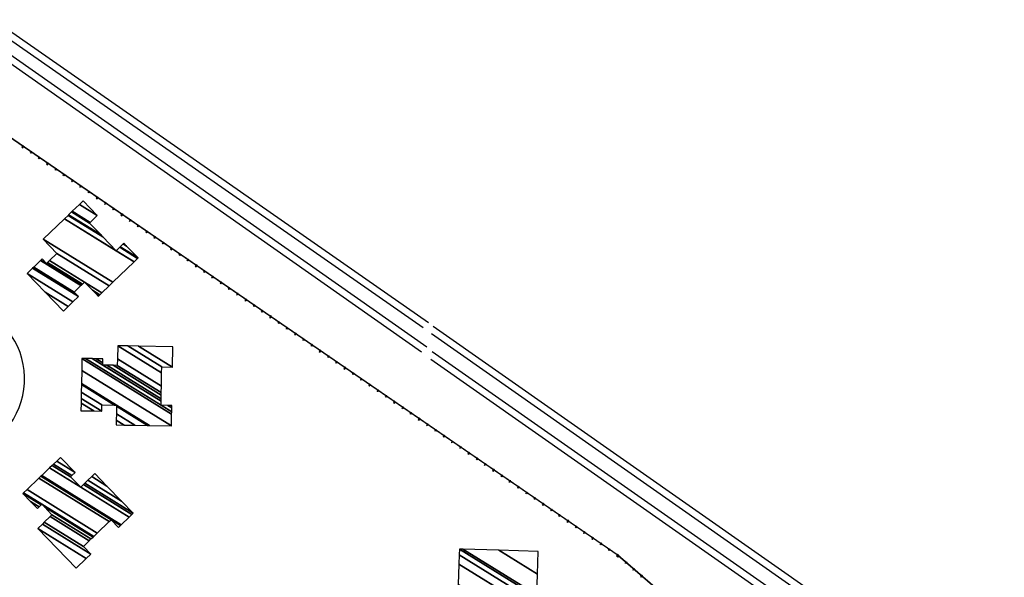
# Model space of a CAD drawing. Extents: x -0.5 to 41.9, y -0.5 to 29.8.
# Tile 49 of 128: x 7.124 to 7.474, y 4.941 to 5.14. Entities that reach past the tile are written whole.
import ezdxf

# ---------------------------------------------------------------- set-up
doc = ezdxf.new("R2010")
doc.units = 0
doc.header["$MEASUREMENT"] = 0
for name, color, linetype in [('11', 2, 'CONTINUOUS'), ('21', 5, 'CONTINUOUS'), ('41', 4, 'CONTINUOUS'), ('60', 6, 'CONTINUOUS')]:
    doc.layers.add(name, color=color, linetype=linetype)

msp = doc.modelspace()

# ---------------------------------------------------------------- linework, layer by layer
at = {"layer": '11'}
msp.add_arc((7.097870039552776, 5.012038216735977), 0.02796652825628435, 255.7560444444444, 549.59365, dxfattribs=at)
at = {"layer": '41'}
for p, q in [((7.267593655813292, 5.030198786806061), (6.815623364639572, 5.345301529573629)), ((6.819546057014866, 5.345773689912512), (7.26952159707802, 5.032068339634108)), ((7.267048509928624, 5.021536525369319), (6.809887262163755, 5.34256794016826)), ((6.811394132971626, 5.344713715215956), (7.268996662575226, 5.023360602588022)), ((7.271162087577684, 5.030834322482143), (7.622360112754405, 4.784635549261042)), ((7.619320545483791, 4.783617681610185), (7.270606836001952, 5.028010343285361)), ((7.270890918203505, 5.021733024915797), (7.61013503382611, 4.784174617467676)), ((7.60614777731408, 4.783617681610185), (7.270409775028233, 5.018877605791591))]:
    msp.add_line(p, q, dxfattribs=at)
at = {"layer": '60'}
for p, q in [((6.693197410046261, 5.392006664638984), (7.33699504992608, 4.949202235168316)), ((6.693224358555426, 5.39204596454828), (7.337021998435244, 4.94924153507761)), ((7.337036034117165, 4.94917079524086), (7.386643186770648, 4.906318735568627)), ((7.337066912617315, 4.949207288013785), (7.386674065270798, 4.906355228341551))]:
    msp.add_line(p, q, dxfattribs=at)
for points in [[(7.125437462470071, 5.094712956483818), (7.125129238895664, 5.09492517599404), (7.12486424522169, 5.094539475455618), (7.125172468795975, 5.09432725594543)], [(7.125155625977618, 5.094963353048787), (7.125464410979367, 5.094751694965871), (7.125517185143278, 5.094828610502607), (7.125208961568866, 5.095040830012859)], [(7.128170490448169, 5.092833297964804), (7.128324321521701, 5.092727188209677), (7.128059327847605, 5.092342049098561), (7.127904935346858, 5.092447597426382)], [(7.128196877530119, 5.092872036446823), (7.128351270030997, 5.092765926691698), (7.128404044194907, 5.092842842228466), (7.128249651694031, 5.092948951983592)], [(7.131057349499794, 5.090847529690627), (7.13121118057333, 5.090741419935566), (7.130946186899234, 5.090356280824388), (7.130792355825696, 5.090462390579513)], [(7.131083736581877, 5.090886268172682), (7.131238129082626, 5.090780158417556), (7.131290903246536, 5.090857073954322), (7.131136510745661, 5.090963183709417)], [(7.134252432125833, 5.088650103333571), (7.133944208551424, 5.088862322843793), (7.133679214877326, 5.088476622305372), (7.133987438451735, 5.088264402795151)], [(7.133970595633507, 5.088900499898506), (7.13427881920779, 5.088688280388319), (7.13433215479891, 5.088765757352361), (7.134023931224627, 5.088977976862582)], [(7.136985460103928, 5.086770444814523), (7.137139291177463, 5.086664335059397), (7.136874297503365, 5.086278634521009), (7.136719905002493, 5.086384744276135)], [(7.137011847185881, 5.086809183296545), (7.137166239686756, 5.086703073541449), (7.13721901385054, 5.086779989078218), (7.137064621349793, 5.086886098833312)], [(7.139872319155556, 5.084784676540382), (7.140026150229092, 5.084678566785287), (7.139761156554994, 5.084293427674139), (7.139606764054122, 5.084399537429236)], [(7.13989870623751, 5.084823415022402), (7.140053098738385, 5.084717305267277), (7.140105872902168, 5.084794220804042), (7.139951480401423, 5.08490033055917)], [(7.143067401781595, 5.082587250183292), (7.142759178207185, 5.082799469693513), (7.142494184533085, 5.082413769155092), (7.14280240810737, 5.082201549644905)], [(7.142785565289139, 5.082837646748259), (7.143093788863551, 5.082625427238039), (7.143147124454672, 5.082702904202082), (7.142838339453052, 5.082915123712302)], [(7.14580042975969, 5.080707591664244), (7.145954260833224, 5.08060148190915), (7.145689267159, 5.080215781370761), (7.145534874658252, 5.080321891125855)], [(7.145826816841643, 5.080746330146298), (7.145980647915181, 5.080640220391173), (7.14603398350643, 5.080717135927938), (7.145879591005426, 5.080823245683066)], [(7.148687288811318, 5.078721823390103), (7.148841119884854, 5.078615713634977), (7.148576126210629, 5.078230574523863), (7.148421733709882, 5.078336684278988)], [(7.148713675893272, 5.078760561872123), (7.148868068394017, 5.078654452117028), (7.14892084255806, 5.078731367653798), (7.148766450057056, 5.078837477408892)], [(7.151882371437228, 5.076524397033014), (7.151574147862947, 5.076736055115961), (7.151308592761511, 5.076350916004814), (7.151617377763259, 5.076138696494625)], [(7.151600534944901, 5.076774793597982), (7.151908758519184, 5.076562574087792), (7.151962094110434, 5.076640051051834), (7.151653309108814, 5.076851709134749)], [(7.154614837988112, 5.074644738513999), (7.154769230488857, 5.074538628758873), (7.154504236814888, 5.074152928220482), (7.154349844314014, 5.074259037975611)], [(7.154641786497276, 5.074682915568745), (7.154795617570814, 5.074577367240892), (7.154848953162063, 5.074654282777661), (7.154694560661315, 5.074760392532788)], [(7.157502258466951, 5.072658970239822), (7.157656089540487, 5.072552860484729), (7.157391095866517, 5.072167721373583), (7.157236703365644, 5.072273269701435)], [(7.157528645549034, 5.072697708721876), (7.157682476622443, 5.07259159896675), (7.157735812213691, 5.072668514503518), (7.157581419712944, 5.072774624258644)], [(7.160697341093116, 5.070461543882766), (7.16038911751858, 5.070673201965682), (7.160123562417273, 5.070288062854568), (7.160432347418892, 5.070075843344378)], [(7.160415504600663, 5.070711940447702), (7.160723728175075, 5.070499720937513), (7.160777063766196, 5.070577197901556), (7.160468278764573, 5.070788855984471)], [(7.163429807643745, 5.068581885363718), (7.163584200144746, 5.068475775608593), (7.163319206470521, 5.068090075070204), (7.163164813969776, 5.068196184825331)], [(7.163456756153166, 5.068620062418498), (7.163610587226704, 5.068513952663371), (7.163663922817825, 5.068591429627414), (7.16350953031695, 5.068697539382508)], [(7.166316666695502, 5.066596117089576), (7.166471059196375, 5.06649000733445), (7.16620606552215, 5.066104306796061), (7.166051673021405, 5.066210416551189)], [(7.166343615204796, 5.066634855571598), (7.166497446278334, 5.066528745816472), (7.166550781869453, 5.06660566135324), (7.166396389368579, 5.066711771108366)], [(7.169512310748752, 5.064398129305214), (7.169204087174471, 5.064610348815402), (7.168938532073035, 5.064225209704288), (7.169247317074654, 5.064012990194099)], [(7.169230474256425, 5.064649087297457), (7.169538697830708, 5.064436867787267), (7.169592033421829, 5.064513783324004), (7.169283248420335, 5.064726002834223)], [(7.172244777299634, 5.06251903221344), (7.172399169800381, 5.062412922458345), (7.172134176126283, 5.062027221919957), (7.171979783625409, 5.06213333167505)], [(7.172271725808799, 5.06255720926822), (7.172425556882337, 5.062451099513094), (7.172478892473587, 5.062528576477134), (7.172324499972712, 5.062634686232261)], [(7.175131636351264, 5.060533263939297), (7.17528602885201, 5.060427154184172), (7.175021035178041, 5.060041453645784), (7.174866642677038, 5.06014756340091)], [(7.175158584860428, 5.060572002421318), (7.175312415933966, 5.060465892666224), (7.175365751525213, 5.060542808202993), (7.175211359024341, 5.060648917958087)], [(7.178327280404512, 5.058335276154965), (7.178018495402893, 5.058547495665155), (7.177753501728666, 5.05816235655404), (7.178062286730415, 5.057950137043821)], [(7.178045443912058, 5.058586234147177), (7.17835366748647, 5.058374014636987), (7.178406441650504, 5.058450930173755), (7.178098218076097, 5.058663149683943)], [(7.181059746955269, 5.05645561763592), (7.181214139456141, 5.056350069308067), (7.180949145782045, 5.055964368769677), (7.1807947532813, 5.056070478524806)], [(7.181086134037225, 5.056494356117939), (7.181240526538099, 5.056388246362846), (7.181293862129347, 5.056465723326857), (7.181139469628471, 5.056571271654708)], [(7.183973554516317, 5.054508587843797), (7.184127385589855, 5.054403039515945), (7.184180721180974, 5.054479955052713), (7.184026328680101, 5.054586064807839)], [(7.183946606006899, 5.054470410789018), (7.184100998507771, 5.054364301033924), (7.183836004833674, 5.053978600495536), (7.183681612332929, 5.054084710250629)], [(7.187142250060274, 5.052272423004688), (7.186833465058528, 5.052484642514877), (7.186568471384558, 5.052098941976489), (7.186876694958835, 5.051887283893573)], [(7.186860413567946, 5.052523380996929), (7.187168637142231, 5.052311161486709), (7.187221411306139, 5.052388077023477), (7.18691318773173, 5.052600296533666)], [(7.189874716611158, 5.05039276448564), (7.190029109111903, 5.050286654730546), (7.189764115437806, 5.0499015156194), (7.189609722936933, 5.050007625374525)], [(7.189901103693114, 5.050431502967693), (7.190055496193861, 5.050325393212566), (7.190108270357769, 5.050402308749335), (7.189954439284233, 5.050508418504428)], [(7.192761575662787, 5.048407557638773), (7.192915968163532, 5.048301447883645), (7.192650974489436, 5.047915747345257), (7.192496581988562, 5.048021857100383)], [(7.192787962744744, 5.048445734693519), (7.19294235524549, 5.048339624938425), (7.19299569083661, 5.048417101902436), (7.192841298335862, 5.048523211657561)], [(7.195957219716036, 5.046209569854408), (7.195648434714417, 5.046421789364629), (7.195383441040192, 5.046036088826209), (7.195691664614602, 5.045824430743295)], [(7.195675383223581, 5.046460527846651), (7.195983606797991, 5.046248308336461), (7.196036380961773, 5.04632522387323), (7.195728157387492, 5.046537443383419)], [(7.198689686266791, 5.044329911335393), (7.198844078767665, 5.044223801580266), (7.198578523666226, 5.043838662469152), (7.198424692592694, 5.043944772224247)], [(7.198716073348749, 5.044368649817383), (7.198870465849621, 5.044262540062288), (7.198923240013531, 5.044339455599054), (7.198769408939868, 5.044445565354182)], [(7.20157654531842, 5.042344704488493), (7.201730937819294, 5.0422385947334), (7.201465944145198, 5.041852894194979), (7.201311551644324, 5.041959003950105)], [(7.201602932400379, 5.042382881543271), (7.201757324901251, 5.042276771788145), (7.201810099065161, 5.042354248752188), (7.201656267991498, 5.042460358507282)], [(7.204489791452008, 5.040397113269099), (7.204798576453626, 5.040185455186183), (7.204851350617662, 5.04026237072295), (7.204543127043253, 5.04047459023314)], [(7.204772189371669, 5.040146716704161), (7.20446340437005, 5.040358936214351), (7.204198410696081, 5.039973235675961), (7.204506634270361, 5.039761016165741)], [(7.207504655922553, 5.038267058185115), (7.207659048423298, 5.038160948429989), (7.207393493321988, 5.037775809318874), (7.207239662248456, 5.037881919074)], [(7.207531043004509, 5.038305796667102), (7.207685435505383, 5.03819968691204), (7.207738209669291, 5.038276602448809), (7.207584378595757, 5.038382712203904)], [(7.210391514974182, 5.036281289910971), (7.210545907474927, 5.036175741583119), (7.210280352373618, 5.035790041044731), (7.210126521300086, 5.035896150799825)], [(7.210417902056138, 5.036320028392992), (7.210572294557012, 5.036213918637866), (7.21062506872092, 5.036291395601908), (7.210471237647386, 5.03639694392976)], [(7.213586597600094, 5.034083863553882), (7.213278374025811, 5.034296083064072), (7.213013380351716, 5.033910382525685), (7.213321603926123, 5.033698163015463)], [(7.213304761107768, 5.03433426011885), (7.213613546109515, 5.034122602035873), (7.213666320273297, 5.034199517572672), (7.213358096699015, 5.034411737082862)], [(7.216319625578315, 5.032204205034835), (7.216474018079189, 5.03209809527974), (7.21620846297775, 5.031712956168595), (7.216054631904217, 5.031818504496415)], [(7.216346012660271, 5.032242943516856), (7.216500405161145, 5.032136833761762), (7.216553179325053, 5.03221374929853), (7.21639934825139, 5.032319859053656)], [(7.219206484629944, 5.030218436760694), (7.219360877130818, 5.030112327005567), (7.219095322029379, 5.029727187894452), (7.218941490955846, 5.029833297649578)], [(7.2192328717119, 5.030257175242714), (7.219387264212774, 5.030151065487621), (7.219440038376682, 5.030227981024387), (7.21928620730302, 5.030334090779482)], [(7.222401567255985, 5.028021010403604), (7.222093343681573, 5.028233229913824), (7.221828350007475, 5.027847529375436), (7.222136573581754, 5.027635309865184)], [(7.22211973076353, 5.028271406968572), (7.222428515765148, 5.028059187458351), (7.222481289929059, 5.028136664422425), (7.222173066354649, 5.028348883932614)], [(7.225134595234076, 5.026141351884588), (7.225288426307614, 5.026035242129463), (7.225023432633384, 5.025649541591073), (7.224869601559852, 5.025755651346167)], [(7.225160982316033, 5.026180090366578), (7.225315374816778, 5.026073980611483), (7.225368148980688, 5.02615089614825), (7.225213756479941, 5.026257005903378)], [(7.228021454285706, 5.024155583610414), (7.228175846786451, 5.024049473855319), (7.227910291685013, 5.023664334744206), (7.227756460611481, 5.0237704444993)], [(7.228047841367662, 5.024194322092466), (7.228202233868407, 5.02408821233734), (7.228255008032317, 5.02416512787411), (7.228101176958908, 5.024271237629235)], [(7.231216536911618, 5.021958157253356), (7.230908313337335, 5.022170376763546), (7.230643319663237, 5.021784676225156), (7.230951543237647, 5.021572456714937)], [(7.230934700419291, 5.022208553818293), (7.23124292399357, 5.021996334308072), (7.231296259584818, 5.022073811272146), (7.230988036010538, 5.022286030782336)], [(7.233949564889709, 5.020078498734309), (7.234103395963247, 5.019972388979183), (7.233838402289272, 5.019586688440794), (7.233684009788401, 5.01969279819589)], [(7.233975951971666, 5.020117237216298), (7.234130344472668, 5.020011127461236), (7.234183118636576, 5.020088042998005), (7.234028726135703, 5.020194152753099)], [(7.236836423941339, 5.018092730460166), (7.236990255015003, 5.01798662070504), (7.236725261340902, 5.017601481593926), (7.23657143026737, 5.017707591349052)], [(7.236862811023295, 5.018131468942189), (7.237017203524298, 5.018025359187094), (7.237069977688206, 5.018102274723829), (7.236915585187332, 5.018208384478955)], [(7.240031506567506, 5.015895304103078), (7.239723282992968, 5.016106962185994), (7.239458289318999, 5.015721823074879), (7.239766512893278, 5.015509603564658)], [(7.239749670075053, 5.016145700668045), (7.24005789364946, 5.015933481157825), (7.24011122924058, 5.016010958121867), (7.239803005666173, 5.016222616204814)], [(7.242764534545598, 5.01401564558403), (7.242918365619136, 5.013909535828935), (7.242653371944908, 5.013523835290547), (7.24249897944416, 5.01362994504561)], [(7.242790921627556, 5.014053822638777), (7.242944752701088, 5.013948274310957), (7.242998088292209, 5.014025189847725), (7.242843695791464, 5.014131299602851)], [(7.245651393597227, 5.01202987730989), (7.245805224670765, 5.011923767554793), (7.245540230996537, 5.011538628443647), (7.24538583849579, 5.011644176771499)], [(7.245677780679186, 5.01206861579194), (7.245832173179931, 5.011962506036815), (7.245884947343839, 5.012039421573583), (7.245730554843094, 5.012145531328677)], [(7.248846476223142, 5.009832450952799), (7.248538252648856, 5.010044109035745), (7.248273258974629, 5.009658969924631), (7.24858148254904, 5.00944675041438)], [(7.248564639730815, 5.010082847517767), (7.248872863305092, 5.009870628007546), (7.248926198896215, 5.00994810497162), (7.248617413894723, 5.010159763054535)], [(7.251579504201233, 5.007952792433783), (7.251733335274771, 5.007846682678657), (7.251468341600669, 5.007460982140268), (7.251313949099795, 5.007567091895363)], [(7.251605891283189, 5.007990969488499), (7.251759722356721, 5.007884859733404), (7.251813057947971, 5.007962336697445), (7.251658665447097, 5.008068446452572)], [(7.254466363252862, 5.005967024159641), (7.254620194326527, 5.005860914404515), (7.254355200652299, 5.005475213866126), (7.254200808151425, 5.005581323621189)], [(7.254492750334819, 5.006005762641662), (7.254646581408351, 5.005899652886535), (7.254699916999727, 5.005976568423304), (7.254545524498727, 5.006082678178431)], [(7.257661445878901, 5.003769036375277), (7.257353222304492, 5.003981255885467), (7.257087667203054, 5.003596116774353), (7.2573964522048, 5.003383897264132)], [(7.257379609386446, 5.004019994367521), (7.257687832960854, 5.003807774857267), (7.257741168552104, 5.003884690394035), (7.257432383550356, 5.004096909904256)], [(7.260420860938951, 5.001928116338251), (7.260574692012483, 5.001822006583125), (7.260628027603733, 5.001899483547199), (7.260473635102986, 5.002005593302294)], [(7.260393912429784, 5.001889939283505), (7.260548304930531, 5.001783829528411), (7.260283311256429, 5.00139812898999), (7.260128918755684, 5.001504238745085)], [(7.263281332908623, 4.999904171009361), (7.263435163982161, 4.999798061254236), (7.263170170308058, 4.999412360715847), (7.263015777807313, 4.999518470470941)], [(7.263307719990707, 4.999942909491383), (7.263461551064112, 4.999836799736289), (7.263514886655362, 4.999913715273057), (7.263360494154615, 5.000019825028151)], [(7.266476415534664, 4.997706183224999), (7.266168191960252, 4.99791840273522), (7.265902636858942, 4.997533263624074), (7.266211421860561, 4.997321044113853)], [(7.266194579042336, 4.997957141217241), (7.266502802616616, 4.99774492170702), (7.266556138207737, 4.997821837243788), (7.266247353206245, 4.99803405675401)], [(7.269208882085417, 4.995827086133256), (7.269363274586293, 4.995720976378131), (7.269098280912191, 4.995335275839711), (7.268943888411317, 4.995441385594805)], [(7.269235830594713, 4.995865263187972), (7.269389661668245, 4.995759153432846), (7.269442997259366, 4.995836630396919), (7.269288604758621, 4.99594217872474)], [(7.272095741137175, 4.993841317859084), (7.272250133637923, 4.993735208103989), (7.27198513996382, 4.9933495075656), (7.271830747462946, 4.993455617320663)], [(7.272122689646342, 4.993879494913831), (7.272276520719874, 4.99377394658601), (7.272329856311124, 4.993850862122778), (7.27217546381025, 4.993956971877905)], [(7.275291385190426, 4.991643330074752), (7.274983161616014, 4.99185554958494), (7.274717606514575, 4.991469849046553), (7.275026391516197, 4.991258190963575)], [(7.275009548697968, 4.991894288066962), (7.275317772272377, 4.991682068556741), (7.275370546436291, 4.99175898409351), (7.27506232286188, 4.99197120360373)], [(7.278023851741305, 4.989763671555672), (7.278178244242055, 4.989658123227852), (7.277913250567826, 4.989272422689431), (7.277758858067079, 4.989378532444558)], [(7.278050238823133, 4.989802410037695), (7.278204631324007, 4.989696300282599), (7.278257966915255, 4.989773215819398), (7.278103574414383, 4.989879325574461)], [(7.280910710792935, 4.987778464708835), (7.281065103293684, 4.98767235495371), (7.280800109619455, 4.987286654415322), (7.280645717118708, 4.987392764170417)], [(7.280937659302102, 4.98781664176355), (7.281091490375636, 4.987710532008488), (7.281144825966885, 4.9877880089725), (7.280990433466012, 4.987894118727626)], [(7.284106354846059, 4.985580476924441), (7.283797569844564, 4.985792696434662), (7.283532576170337, 4.985406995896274), (7.283840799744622, 4.985195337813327)], [(7.28382451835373, 4.985831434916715), (7.28413274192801, 4.985619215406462), (7.284185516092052, 4.98569613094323), (7.283877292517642, 4.985908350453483)], [(7.286838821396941, 4.983700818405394), (7.286993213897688, 4.983594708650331), (7.286728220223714, 4.983209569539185), (7.28657382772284, 4.983315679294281)], [(7.286865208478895, 4.983739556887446), (7.28701960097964, 4.983633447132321), (7.287072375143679, 4.983710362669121), (7.286918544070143, 4.983816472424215)], [(7.28972568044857, 4.981715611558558), (7.289880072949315, 4.981609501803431), (7.289615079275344, 4.981223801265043), (7.28946068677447, 4.981329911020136)], [(7.289752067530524, 4.981753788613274), (7.289906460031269, 4.98164767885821), (7.289959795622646, 4.981725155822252), (7.289805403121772, 4.981831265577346)], [(7.292921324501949, 4.979517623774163), (7.292612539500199, 4.979729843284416), (7.292347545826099, 4.979344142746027), (7.292655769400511, 4.979131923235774)], [(7.292639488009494, 4.979768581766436), (7.292947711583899, 4.979556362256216), (7.293000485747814, 4.979633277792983), (7.292692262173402, 4.979845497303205)], [(7.295653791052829, 4.977637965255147), (7.295808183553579, 4.977531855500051), (7.29554262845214, 4.977146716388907), (7.295388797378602, 4.977252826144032)], [(7.295680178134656, 4.977676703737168), (7.295834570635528, 4.977570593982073), (7.295887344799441, 4.977647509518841), (7.295733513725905, 4.977753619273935)], [(7.298540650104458, 4.975652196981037), (7.298695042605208, 4.975546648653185), (7.298430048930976, 4.975160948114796), (7.298275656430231, 4.975267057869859)], [(7.298567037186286, 4.975690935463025), (7.298721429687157, 4.975584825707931), (7.29877420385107, 4.975662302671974), (7.298620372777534, 4.975767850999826)], [(7.301736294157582, 4.973454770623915), (7.301427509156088, 4.973666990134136), (7.301162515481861, 4.973281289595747), (7.301470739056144, 4.973069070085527)], [(7.301453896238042, 4.973705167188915), (7.301762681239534, 4.973493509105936), (7.301815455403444, 4.973570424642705), (7.301507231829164, 4.973782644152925)], [(7.304468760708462, 4.971575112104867), (7.304623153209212, 4.971469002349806), (7.304357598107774, 4.971083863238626), (7.304203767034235, 4.971189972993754)], [(7.304495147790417, 4.971613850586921), (7.304649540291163, 4.971507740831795), (7.304702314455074, 4.971584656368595), (7.30454848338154, 4.971690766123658)], [(7.307355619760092, 4.969589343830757), (7.307510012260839, 4.969483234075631), (7.307244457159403, 4.969098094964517), (7.307090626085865, 4.969204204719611)], [(7.307382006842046, 4.969628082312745), (7.307536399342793, 4.969521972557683), (7.307589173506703, 4.969598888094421), (7.307435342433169, 4.969704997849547)], [(7.310550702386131, 4.967391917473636), (7.310242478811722, 4.967604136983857), (7.309977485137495, 4.967218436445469), (7.310285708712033, 4.967006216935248)], [(7.310268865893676, 4.967642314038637), (7.310577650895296, 4.967430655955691), (7.310630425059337, 4.967507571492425), (7.310322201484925, 4.967719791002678)], [(7.313283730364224, 4.965512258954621), (7.313438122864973, 4.965406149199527), (7.313172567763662, 4.965021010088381), (7.313018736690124, 4.965126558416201)], [(7.313310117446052, 4.965550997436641), (7.313464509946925, 4.965444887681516), (7.313517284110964, 4.965521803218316), (7.313363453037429, 4.96562791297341)], [(7.316170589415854, 4.963526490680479), (7.3163249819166, 4.963420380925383), (7.316059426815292, 4.963035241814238), (7.315905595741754, 4.963141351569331)], [(7.316196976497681, 4.9635652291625), (7.316351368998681, 4.963459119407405), (7.316404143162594, 4.963536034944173), (7.316250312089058, 4.963642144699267)], [(7.319365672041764, 4.96132906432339), (7.319057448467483, 4.96154128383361), (7.318792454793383, 4.961155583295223), (7.319100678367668, 4.96094336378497)], [(7.319083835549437, 4.961579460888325), (7.319392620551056, 4.961367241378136), (7.319445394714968, 4.961444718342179), (7.319137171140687, 4.961656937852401)], [(7.322098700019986, 4.959449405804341), (7.322252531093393, 4.959343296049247), (7.321987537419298, 4.958957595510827), (7.321833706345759, 4.959063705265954)], [(7.322125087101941, 4.959488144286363), (7.322279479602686, 4.959382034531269), (7.322332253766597, 4.959458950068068), (7.322178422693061, 4.959565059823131)], [(7.324985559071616, 4.957463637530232), (7.325139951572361, 4.957357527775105), (7.324874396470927, 4.956972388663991), (7.324720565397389, 4.957078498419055)], [(7.32501194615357, 4.957502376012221), (7.325166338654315, 4.957396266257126), (7.325219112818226, 4.957473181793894), (7.325065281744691, 4.95757929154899)], [(7.328180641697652, 4.955266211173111), (7.327872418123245, 4.955477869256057), (7.327607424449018, 4.955092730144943), (7.32791564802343, 4.954880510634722)], [(7.327898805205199, 4.955516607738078), (7.328207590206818, 4.955304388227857), (7.32826036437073, 4.955381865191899), (7.32795214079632, 4.955593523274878)], [(7.330913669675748, 4.953386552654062), (7.331067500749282, 4.953280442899), (7.330802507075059, 4.952894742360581), (7.330648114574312, 4.953000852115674)], [(7.330940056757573, 4.953424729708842), (7.331094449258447, 4.95331918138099), (7.331147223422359, 4.95339609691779), (7.330992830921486, 4.953502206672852)], [(7.333800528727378, 4.951400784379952), (7.333954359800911, 4.951294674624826), (7.333689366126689, 4.950909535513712), (7.333535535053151, 4.951015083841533)], [(7.333826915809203, 4.951439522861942), (7.333981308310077, 4.951333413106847), (7.334034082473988, 4.951410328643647), (7.333880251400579, 4.95151643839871)], [(7.336995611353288, 4.949203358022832), (7.336687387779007, 4.94941501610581), (7.336422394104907, 4.949029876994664), (7.33673061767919, 4.948817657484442)], [(7.336713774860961, 4.9494537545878), (7.337021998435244, 4.949241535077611), (7.337075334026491, 4.949319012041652), (7.336767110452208, 4.9495306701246)], [(7.337319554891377, 4.948927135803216), (7.337036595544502, 4.949171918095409), (7.33673061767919, 4.948817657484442), (7.337013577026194, 4.94857287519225)], [(7.337066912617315, 4.949207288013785), (7.337350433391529, 4.94896250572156), (7.337411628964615, 4.949033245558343), (7.337128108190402, 4.949278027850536)], [(7.339871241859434, 4.946722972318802), (7.340012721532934, 4.946600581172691), (7.33970674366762, 4.946246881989), (7.339565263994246, 4.946369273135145)], [(7.339901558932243, 4.946758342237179), (7.340043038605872, 4.946635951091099), (7.340104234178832, 4.946706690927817), (7.33996275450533, 4.94682908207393)], [(7.342563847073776, 4.944396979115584), (7.342705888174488, 4.944274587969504), (7.342399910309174, 4.943920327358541), (7.342258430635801, 4.94404271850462)], [(7.342594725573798, 4.944432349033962), (7.342736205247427, 4.94430995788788), (7.342797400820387, 4.944380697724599), (7.342655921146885, 4.944503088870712)], [(7.345540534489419, 4.941825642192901), (7.345257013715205, 4.942070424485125), (7.344951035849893, 4.94171616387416), (7.345234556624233, 4.941471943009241)], [(7.345287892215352, 4.942105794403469), (7.345570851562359, 4.941861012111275), (7.345632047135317, 4.941931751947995), (7.345349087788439, 4.942176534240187)]]:
    msp.add_lwpolyline(points, close=True, dxfattribs=at)

# ---------------------------------------------------------------- meshes
at = {"layer": '21'}
mesh = msp.add_polyface(dxfattribs=at)
corners = [(7.139655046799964, 5.036128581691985), (7.133199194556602, 5.042835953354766), (7.141364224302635, 5.037773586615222), (7.126745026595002, 5.049543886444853), (7.143074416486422, 5.039419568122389), (7.128678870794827, 5.05140511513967), (7.1450082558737, 5.041280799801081), (7.129086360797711, 5.051797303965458), (7.143469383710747, 5.042879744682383), (7.131537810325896, 5.05415670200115), (7.145918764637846, 5.045240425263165), (7.152071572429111, 5.04142564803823), (7.133636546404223, 5.053096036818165), (7.131689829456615, 5.054303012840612), (7.146070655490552, 5.045386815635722), (7.151497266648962, 5.042022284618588), (7.152223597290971, 5.041571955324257), (7.134044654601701, 5.053488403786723), (7.132097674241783, 5.054695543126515), (7.146478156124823, 5.04577955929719), (7.149956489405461, 5.043622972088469), (7.152631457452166, 5.041964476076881), (7.134773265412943, 5.054188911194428), (7.147205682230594, 5.046480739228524), (7.15335962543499, 5.042665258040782), (7.137377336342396, 5.056692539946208), (7.155962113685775, 5.045169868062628), (7.132512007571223, 5.061748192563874), (7.157250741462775, 5.046410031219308), (7.140071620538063, 5.069023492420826), (7.16481035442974, 5.053685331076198), (7.158429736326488, 5.057641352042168), (7.153695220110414, 5.062561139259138), (7.141325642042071, 5.070230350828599), (7.166064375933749, 5.054892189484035), (7.159684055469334, 5.058848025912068), (7.153695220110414, 5.062561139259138), (7.153039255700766, 5.063242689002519), (7.141499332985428, 5.070397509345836), (7.166238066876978, 5.055059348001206), (7.159857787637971, 5.059015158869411), (7.148959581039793, 5.067481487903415), (7.142579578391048, 5.07143712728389), (7.162157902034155, 5.059298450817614), (7.160938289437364, 5.060054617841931), (7.149214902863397, 5.06772716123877), (7.142834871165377, 5.071682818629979), (7.161193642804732, 5.060300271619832), (7.151722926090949, 5.07014040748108), (7.145342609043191, 5.074096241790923), (7.146678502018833, 5.075381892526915)]
mesh.append_faces([[corners[k] for k in face] for face in [(0, 0, 2, 1), (1, 2, 4, 3), (3, 4, 6, 5), (5, 6, 8, 7), (7, 8, 10, 9), (9, 10, 14, 13), (11, 11, 16, 15), (13, 12, 18, 18), (12, 14, 19, 17), (15, 16, 21, 20), (17, 19, 23, 22), (20, 21, 24, 23), (22, 24, 26, 25), (25, 26, 28, 27), (27, 28, 30, 29), (29, 31, 36, 33), (31, 30, 34, 35), (33, 32, 37, 38), (35, 34, 39, 40), (38, 37, 41, 42), (40, 39, 43, 44), (42, 41, 45, 46), (44, 43, 47, 47), (46, 45, 48, 49), (49, 48, 50, 50)]], dxfattribs={"vtx0": -1, "vtx2": -1})
mesh = msp.add_polyface(dxfattribs=at)
corners = [(7.145903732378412, 5.000662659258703), (7.14595548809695, 5.003360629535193), (7.150448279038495, 5.000575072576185), (7.158428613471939, 4.995627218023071), (7.145988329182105, 5.005072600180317), (7.153331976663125, 5.000519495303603), (7.158461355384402, 4.997339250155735), (7.161311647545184, 4.995572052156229), (7.146030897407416, 5.007291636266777), (7.153374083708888, 5.002738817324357), (7.158503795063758, 4.999558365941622), (7.165048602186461, 4.995500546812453), (7.146082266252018, 5.009969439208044), (7.157878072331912, 5.002655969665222), (7.158555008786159, 5.002236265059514), (7.169558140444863, 4.995414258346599), (7.146090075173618, 5.010376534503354), (7.158562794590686, 5.002643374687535), (7.170243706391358, 4.995401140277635), (7.146179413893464, 5.015033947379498), (7.178086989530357, 4.99525106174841), (7.146260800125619, 5.01927678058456), (7.178167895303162, 4.999494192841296), (7.147528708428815, 5.019252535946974), (7.178182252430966, 5.000247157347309), (7.174391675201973, 5.002597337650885), (7.153645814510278, 5.016914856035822), (7.149950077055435, 5.019206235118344), (7.178209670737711, 5.001685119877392), (7.176813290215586, 5.002550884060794), (7.174419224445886, 5.00403521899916), (7.155059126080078, 5.016887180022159), (7.153662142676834, 5.017753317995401), (7.151362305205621, 5.019179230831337), (7.178225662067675, 5.002523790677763), (7.174435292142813, 5.004873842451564), (7.157387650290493, 5.016841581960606), (7.153689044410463, 5.019134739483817), (7.174461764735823, 5.006255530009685), (7.158835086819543, 5.016813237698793), (7.174478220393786, 5.007114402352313), (7.174522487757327, 5.00942485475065), (7.158879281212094, 5.019123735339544), (7.174522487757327, 5.00942485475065), (7.174612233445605, 5.014129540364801), (7.158969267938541, 5.023828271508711), (7.174652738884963, 5.01625293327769), (7.162544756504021, 5.023759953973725), (7.178487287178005, 5.016178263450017), (7.166376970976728, 5.023686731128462), (7.178626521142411, 5.023452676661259)]
mesh.append_faces([[corners[k] for k in face] for face in [(0, 0, 2, 1), (1, 2, 5, 4), (3, 3, 7, 6), (4, 5, 9, 8), (6, 7, 11, 10), (8, 9, 13, 12), (10, 11, 15, 14), (12, 13, 17, 16), (14, 15, 18, 17), (16, 18, 20, 19), (19, 20, 22, 21), (21, 22, 24, 23), (23, 25, 30, 27), (25, 24, 28, 29), (27, 26, 32, 33), (26, 30, 35, 31), (29, 28, 34, 34), (33, 32, 37, 37), (31, 35, 38, 36), (36, 38, 40, 39), (39, 40, 43, 42), (42, 41, 44, 45), (45, 44, 46, 47), (47, 46, 48, 49), (49, 48, 50, 50)]], dxfattribs={"vtx0": -1, "vtx2": -1})
mesh = msp.add_polyface(dxfattribs=at)
corners = [(7.144173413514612, 4.944581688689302), (7.13053971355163, 4.958748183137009), (7.147783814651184, 4.948056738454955), (7.132170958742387, 4.960318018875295), (7.149414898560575, 4.949626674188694), (7.132874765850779, 4.960995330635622), (7.146755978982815, 4.952388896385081), (7.130395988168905, 4.965811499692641), (7.134947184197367, 4.9629897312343), (7.148828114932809, 4.954383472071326), (7.127949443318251, 4.968354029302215), (7.131043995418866, 4.966435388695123), (7.135595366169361, 4.963613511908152), (7.149476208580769, 4.955007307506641), (7.125244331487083, 4.971165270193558), (7.131760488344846, 4.967125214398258), (7.132882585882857, 4.966429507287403), (7.150192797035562, 4.955697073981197), (7.125478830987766, 4.971390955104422), (7.131994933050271, 4.967350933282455), (7.150427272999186, 4.955922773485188), (7.151675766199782, 4.957124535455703), (7.126727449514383, 4.972592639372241), (7.151675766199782, 4.957124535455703), (7.155892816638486, 4.961182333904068), (7.159255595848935, 4.959097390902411), (7.130944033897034, 4.976650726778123), (7.156596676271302, 4.961859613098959), (7.159959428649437, 4.959774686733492), (7.131647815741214, 4.977328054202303), (7.160262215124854, 4.960066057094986), (7.131950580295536, 4.977619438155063), (7.163051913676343, 4.962750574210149), (7.145807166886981, 4.973442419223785), (7.134740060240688, 4.980304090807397), (7.164006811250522, 4.963669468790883), (7.146762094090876, 4.974361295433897), (7.142210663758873, 4.977183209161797), (7.135694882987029, 4.981223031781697), (7.164497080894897, 4.964141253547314), (7.147252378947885, 4.974833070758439), (7.142700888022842, 4.97765502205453), (7.136185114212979, 4.981694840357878), (7.160308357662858, 4.968493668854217), (7.148361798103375, 4.975900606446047), (7.143810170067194, 4.978722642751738), (7.137294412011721, 4.982762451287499), (7.155157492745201, 4.973845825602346), (7.149726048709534, 4.977213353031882), (7.138658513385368, 4.984075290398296), (7.150863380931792, 4.978307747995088)]
mesh.append_faces([[corners[k] for k in face] for face in [(0, 0, 2, 1), (1, 2, 4, 3), (3, 4, 6, 5), (5, 6, 9, 8), (7, 7, 11, 10), (8, 9, 13, 12), (10, 11, 15, 14), (12, 13, 17, 16), (14, 15, 19, 18), (16, 17, 20, 19), (18, 20, 23, 22), (22, 21, 24, 26), (26, 24, 27, 29), (25, 25, 28, 27), (29, 28, 30, 31), (31, 30, 32, 34), (34, 33, 37, 38), (33, 32, 35, 36), (38, 37, 41, 42), (36, 35, 39, 40), (42, 41, 45, 46), (40, 39, 43, 44), (46, 45, 49, 49), (44, 43, 47, 48), (48, 47, 50, 50)]], dxfattribs={"vtx0": -1, "vtx2": -1})
mesh = msp.add_polyface(dxfattribs=at)
corners = [(7.284068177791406, 4.914088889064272), (7.293363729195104, 4.913794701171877), (7.284238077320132, 4.919452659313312), (7.298935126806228, 4.913618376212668), (7.284339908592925, 4.922667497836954), (7.301180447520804, 4.913547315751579), (7.286585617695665, 4.92259619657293), (7.302659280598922, 4.913500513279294), (7.286612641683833, 4.923449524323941), (7.300684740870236, 4.922149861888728), (7.302889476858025, 4.920782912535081), (7.286843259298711, 4.93073166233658), (7.300717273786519, 4.923178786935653), (7.302467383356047, 4.922093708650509), (7.302922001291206, 4.921811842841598), (7.286875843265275, 4.931760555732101), (7.280042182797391, 4.935997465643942), (7.300725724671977, 4.923446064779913), (7.302930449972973, 4.922079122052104), (7.286884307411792, 4.932027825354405), (7.280505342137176, 4.935982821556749), (7.280050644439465, 4.936264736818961), (7.300778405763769, 4.925112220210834), (7.286937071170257, 4.933693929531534), (7.283392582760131, 4.935891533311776), (7.280103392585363, 4.937930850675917), (7.300806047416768, 4.925986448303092), (7.284907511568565, 4.93584363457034), (7.280131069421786, 4.938805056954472), (7.301035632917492, 4.93324759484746), (7.28036094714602, 4.946066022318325), (7.303196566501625, 4.935264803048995), (7.280465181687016, 4.949358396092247), (7.306778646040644, 4.935151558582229), (7.280530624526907, 4.951425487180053), (7.308062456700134, 4.93511097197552), (7.281814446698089, 4.951384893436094), (7.294539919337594, 4.950982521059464), (7.30829468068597, 4.942454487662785), (7.294539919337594, 4.950982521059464), (7.308550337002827, 4.950538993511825)]
mesh.append_faces([[corners[k] for k in face] for face in [(0, 0, 1, 2), (2, 1, 3, 4), (4, 3, 5, 6), (6, 5, 7, 8), (8, 7, 10, 11), (11, 9, 12, 15), (9, 10, 14, 13), (16, 16, 20, 21), (15, 12, 17, 19), (13, 14, 18, 18), (21, 20, 24, 25), (19, 17, 22, 23), (25, 24, 27, 28), (23, 22, 26, 27), (28, 26, 29, 30), (30, 29, 31, 32), (32, 31, 33, 34), (34, 33, 35, 36), (36, 35, 38, 39), (37, 38, 40, 40)]], dxfattribs={"vtx0": -1, "vtx2": -1})

doc.saveas('drawing.dxf')
